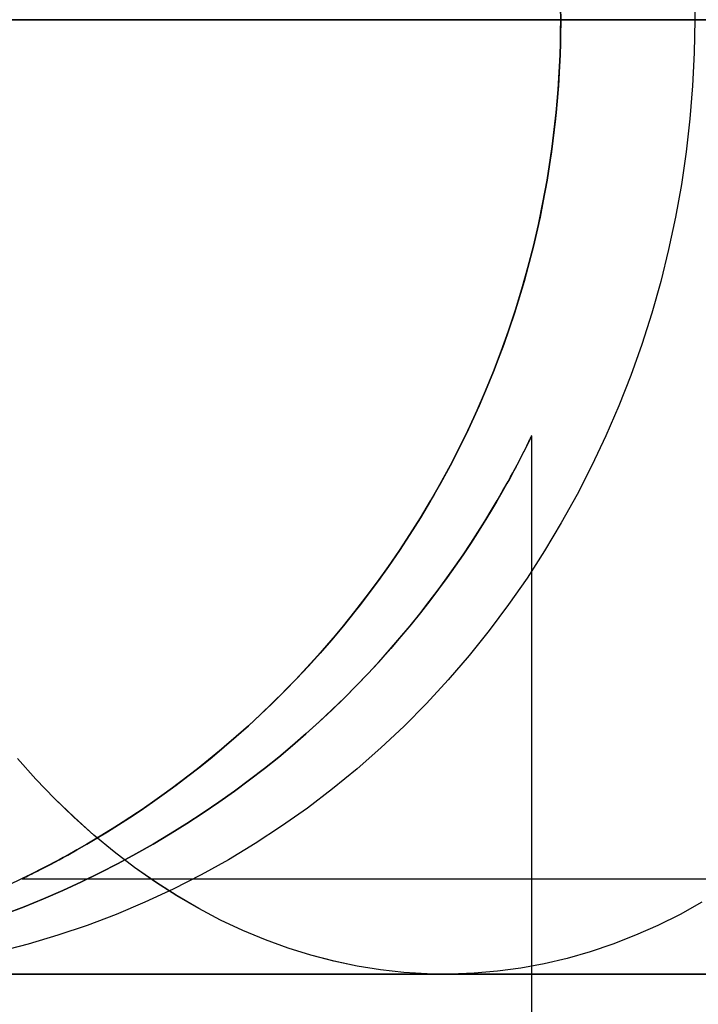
# Model space of a CAD drawing. Header units: millimetres. Extents: x -5 to 795, y 0 to 250.
# Tile 21 of 55: x 2.17 to 5.72, y 239.84 to 245. Entities that reach past the tile are written whole.
import ezdxf

# ---------------------------------------------------------------- set-up
doc = ezdxf.new("R2010")
doc.units = ezdxf.units.MM
doc.layers.add('Plant box - Two tier - Ferm Living', color=7, linetype='Continuous', true_color=0x000000)

msp = doc.modelspace()

# ---------------------------------------------------------------- linework, layer by layer
at = {"layer": 'Plant box - Two tier - Ferm Living'}
for p, q in [((4.997, 245.1735, 659.8458), (5, 245, 659.8458)), ((4.997, 245.1735, 20), (5, 245, 20)), ((4.997, 245.1735, 339.9235), (5, 245, 339.9235)), ((5.6993, 245.1735, 663.5279), (5.7021, 245, 663.5268)), ((4.9996, 245.0615, 155.0004), (5, 245, 155)), ((5, 245, 164), (4.9996, 245.0615, 163.9996)), ((2.3782, 245, 675.36), (1.8559, 245, 674.9201)), ((1.8559, 245, 4.9257), (2.3782, 245, 4.4858)), ((2.1837, 245, 667.6396), (1.9251, 245, 667.1975)), ((1.9251, 245, 12.6483), (2.1837, 245, 12.2062)), ((2.4573, 245, 668.0726), (2.1837, 245, 667.6396)), ((2.1837, 245, 12.2062), (2.4573, 245, 11.7732)), ((2.9153, 245, 675.7819), (2.3782, 245, 675.36)), ((2.3782, 245, 4.4858), (2.9153, 245, 4.0639)), ((2.7455, 245, 668.496), (2.4573, 245, 668.0726)), ((2.4573, 245, 11.7732), (2.7455, 245, 11.3498)), ((3.0479, 245, 668.9094), (2.7455, 245, 668.496)), ((2.7455, 245, 11.3498), (3.0479, 245, 10.9365)), ((3.4664, 245, 676.1852), (2.9153, 245, 675.7819)), ((2.9153, 245, 4.0639), (3.4664, 245, 3.6606)), ((3.3643, 245, 669.3121), (3.0479, 245, 668.9094)), ((3.0479, 245, 10.9365), (3.3643, 245, 10.5337)), ((3.6943, 245, 669.7039), (3.3643, 245, 669.3121)), ((3.3643, 245, 10.5337), (3.6943, 245, 10.1419)), ((4.031, 245, 676.5695), (3.4664, 245, 676.1852)), ((3.4664, 245, 3.6606), (4.031, 245, 3.2764)), ((4.0375, 245, 670.0841), (3.6943, 245, 669.7039)), ((3.6943, 245, 10.1419), (4.0375, 245, 9.7617)), ((4.6083, 245, 676.9342), (4.031, 245, 676.5695)), ((4.031, 245, 3.2764), (4.6083, 245, 2.9116)), ((4.3934, 245, 670.4524), (4.0375, 245, 670.0841)), ((4.0375, 245, 9.7617), (4.3934, 245, 9.3934)), ((4.7617, 245, 670.8084), (4.3934, 245, 670.4524)), ((4.3934, 245, 9.3934), (4.7617, 245, 9.0375)), ((5.1978, 245, 677.279), (4.6083, 245, 676.9342)), ((4.6083, 245, 2.9116), (5.1978, 245, 2.5668)), ((5.1419, 245, 671.1515), (4.7617, 245, 670.8084)), ((4.7617, 245, 9.0375), (5.1419, 245, 8.6943)), ((5, 245, 659.8458), (4.997, 244.8265, 659.8458)), ((5, 245, 20), (4.997, 244.8265, 20)), ((5, 245, 339.9235), (4.997, 244.8265, 339.9235)), ((5, 245, 155), (4.9996, 244.9385, 155.0004)), ((4.9996, 244.9385, 163.9996), (5, 245, 164)), ((5.0058, 245, 660.1872), (5, 245, 659.8458)), ((5, 245, 659.8458), (5, 245, 20)), ((5, 245, 20), (5.0058, 245, 19.6586)), ((5, 245, 164), (5, 245, 155)), ((5, 245, 155), (785, 245, 155)), ((5, 245, 164), (785, 245, 164)), ((5.0233, 245, 660.5282), (5.0058, 245, 660.1872)), ((5.0058, 245, 19.6586), (5.0233, 245, 19.3176)), ((5.0524, 245, 660.8685), (5.0233, 245, 660.5282)), ((5.0233, 245, 19.3176), (5.0524, 245, 18.9774)), ((5.0931, 245, 661.2075), (5.0524, 245, 660.8685)), ((5.0524, 245, 18.9774), (5.0931, 245, 18.6383)), ((5.1454, 245, 661.5449), (5.0931, 245, 661.2075)), ((5.0931, 245, 18.6383), (5.1454, 245, 18.3009)), ((5.5337, 245, 671.4815), (5.1419, 245, 671.1515)), ((5.1419, 245, 8.6943), (5.5337, 245, 8.3643)), ((5.2092, 245, 661.8804), (5.1454, 245, 661.5449)), ((5.1454, 245, 18.3009), (5.2092, 245, 17.9654)), ((5.7987, 245, 677.6035), (5.1978, 245, 677.279)), ((5.1978, 245, 2.5668), (5.7987, 245, 2.2423)), ((5.2843, 245, 662.2135), (5.2092, 245, 661.8804)), ((5.2092, 245, 17.9654), (5.2843, 245, 17.6324)), ((5.3708, 245, 662.5438), (5.2843, 245, 662.2135)), ((5.2843, 245, 17.6324), (5.3708, 245, 17.302)), ((5.4686, 245, 662.871), (5.3708, 245, 662.5438)), ((5.3708, 245, 17.302), (5.4686, 245, 16.9749)), ((5.5774, 245, 663.1946), (5.4686, 245, 662.871)), ((5.4686, 245, 16.9749), (5.5774, 245, 16.6512)), ((5.9365, 245, 671.7979), (5.5337, 245, 671.4815)), ((5.5337, 245, 8.3643), (5.9365, 245, 8.0479)), ((5.6972, 245, 663.5144), (5.5774, 245, 663.1946)), ((5.5774, 245, 16.6512), (5.6972, 245, 16.3315)), ((5.8279, 245, 663.8298), (5.6972, 245, 663.5144)), ((5.6972, 245, 16.3315), (5.8279, 245, 16.016)), ((5.7021, 245, 663.5268), (5.6993, 244.8265, 663.5279)), ((5.7021, 245, 16.319), (5.6993, 244.8265, 16.3179)), ((4.9996, 244.9385, 155.0004), (4.9985, 244.8772, 155.0017)), ((4.9985, 244.8772, 163.9983), (4.9996, 244.9385, 163.9996)), ((4.9985, 244.8772, 155.0017), (4.9966, 244.8162, 155.0037)), ((4.9966, 244.8162, 163.9963), (4.9985, 244.8772, 163.9983)), ((4.997, 244.8265, 659.8458), (4.988, 244.6531, 659.8458)), ((4.997, 244.8265, 20), (4.988, 244.6531, 20)), ((4.997, 244.8265, 339.9235), (4.988, 244.6531, 339.9235)), ((4.9966, 244.8162, 155.0037), (4.994, 244.7553, 155.0066)), ((4.994, 244.7553, 163.9934), (4.9966, 244.8162, 163.9963)), ((5.6993, 244.8265, 663.5279), (5.6909, 244.6531, 663.5312)), ((5.6993, 244.8265, 16.3179), (5.6909, 244.6531, 16.3146)), ((4.994, 244.7553, 155.0066), (4.9906, 244.6946, 155.0103)), ((4.9906, 244.6946, 163.9897), (4.994, 244.7553, 163.9934)), ((4.9906, 244.6946, 155.0103), (4.9866, 244.6342, 155.0148)), ((4.9866, 244.6342, 163.9852), (4.9906, 244.6946, 163.9897)), ((4.988, 244.6531, 659.8458), (4.9729, 244.4802, 659.8458)), ((4.988, 244.6531, 20), (4.9729, 244.4802, 20)), ((4.988, 244.6531, 339.9235), (4.9729, 244.4802, 339.9235)), ((5.6909, 244.6531, 663.5312), (5.6769, 244.4802, 663.5368)), ((5.6909, 244.6531, 16.3146), (5.6769, 244.4802, 16.309)), ((4.9866, 244.6342, 155.0148), (4.9818, 244.5739, 155.0202)), ((4.9818, 244.5739, 163.9798), (4.9866, 244.6342, 163.9852)), ((4.9818, 244.5739, 155.0202), (4.9763, 244.5139, 155.0263)), ((4.9763, 244.5139, 163.9737), (4.9818, 244.5739, 163.9798)), ((4.9763, 244.5139, 155.0263), (4.9701, 244.4541, 155.0332)), ((4.9701, 244.4541, 163.9668), (4.9763, 244.5139, 163.9737)), ((4.9729, 244.4802, 659.8458), (4.9519, 244.308, 659.8458)), ((4.9729, 244.4802, 20), (4.9519, 244.308, 20)), ((4.9729, 244.4802, 339.9235), (4.9519, 244.308, 339.9235)), ((4.9701, 244.4541, 155.0332), (4.9631, 244.3946, 155.0408)), ((4.9631, 244.3946, 163.9592), (4.9701, 244.4541, 163.9668)), ((5.6769, 244.4802, 663.5368), (5.6573, 244.308, 663.5445)), ((5.6769, 244.4802, 16.309), (5.6573, 244.308, 16.3013)), ((4.9631, 244.3946, 155.0408), (4.9555, 244.3353, 155.0493)), ((4.9555, 244.3353, 163.9507), (4.9631, 244.3946, 163.9592)), ((4.9555, 244.3353, 155.0493), (4.9473, 244.2763, 155.0585)), ((4.9473, 244.2763, 163.9415), (4.9555, 244.3353, 163.9507)), ((4.9519, 244.308, 659.8458), (4.9249, 244.1365, 659.8458)), ((4.9519, 244.308, 20), (4.9249, 244.1365, 20)), ((4.9519, 244.308, 339.9235), (4.9249, 244.1365, 339.9235)), ((4.9473, 244.2763, 155.0585), (4.9287, 244.159, 155.0792)), ((4.9287, 244.159, 163.9208), (4.9473, 244.2763, 163.9415)), ((5.6573, 244.308, 663.5445), (5.6322, 244.1365, 663.5544)), ((5.6573, 244.308, 16.3013), (5.6322, 244.1365, 16.2914)), ((4.9249, 244.1365, 659.8458), (4.8919, 243.9661, 659.8458)), ((4.9249, 244.1365, 20), (4.8919, 243.9661, 20)), ((4.9249, 244.1365, 339.9235), (4.8919, 243.9661, 339.9235)), ((4.9287, 244.159, 155.0792), (4.9074, 244.0428, 155.1029)), ((4.9074, 244.0428, 163.8971), (4.9287, 244.159, 163.9208)), ((5.6322, 244.1365, 663.5544), (5.6016, 243.9661, 663.5666)), ((5.6322, 244.1365, 16.2914), (5.6016, 243.9661, 16.2792)), ((4.9074, 244.0428, 155.1029), (4.8835, 243.9277, 155.1295)), ((4.8835, 243.9277, 163.8705), (4.9074, 244.0428, 163.8971)), ((4.8919, 243.9661, 659.8458), (4.8531, 243.7969, 659.8458)), ((4.8919, 243.9661, 20), (4.8531, 243.7969, 20)), ((4.8919, 243.9661, 339.9235), (4.8531, 243.7969, 339.9235)), ((5.6016, 243.9661, 663.5666), (5.5655, 243.7969, 663.5809)), ((5.6016, 243.9661, 16.2792), (5.5655, 243.7969, 16.2649)), ((4.8835, 243.9277, 155.1295), (4.8571, 243.8137, 155.1591)), ((4.8571, 243.8137, 163.8409), (4.8835, 243.9277, 163.8705)), ((4.8571, 243.8137, 155.1591), (4.8282, 243.7011, 155.1915)), ((4.8282, 243.7011, 163.8085), (4.8571, 243.8137, 163.8409)), ((4.8531, 243.7969, 659.8458), (4.8084, 243.6292, 659.8458)), ((4.8531, 243.7969, 20), (4.8084, 243.6292, 20)), ((4.8531, 243.7969, 339.9235), (4.8084, 243.6292, 339.9235)), ((5.5655, 243.7969, 663.5809), (5.524, 243.6292, 663.5973)), ((5.5655, 243.7969, 16.2649), (5.524, 243.6292, 16.2485)), ((4.8282, 243.7011, 155.1915), (4.7969, 243.5896, 155.2267)), ((4.7969, 243.5896, 163.7733), (4.8282, 243.7011, 163.8085)), ((4.8084, 243.6292, 659.8458), (4.758, 243.4632, 659.8458)), ((4.8084, 243.6292, 20), (4.758, 243.4632, 20)), ((4.8084, 243.6292, 339.9235), (4.758, 243.4632, 339.9235)), ((5.524, 243.6292, 663.5973), (5.477, 243.4632, 663.6159)), ((5.524, 243.6292, 16.2485), (5.477, 243.4632, 16.2299)), ((4.7969, 243.5896, 155.2267), (4.7632, 243.4796, 155.2646)), ((4.7632, 243.4796, 163.7354), (4.7969, 243.5896, 163.7733)), ((4.758, 243.4632, 659.8458), (4.7018, 243.299, 659.8458)), ((4.758, 243.4632, 20), (4.7018, 243.299, 20)), ((4.758, 243.4632, 339.9235), (4.7018, 243.299, 339.9235)), ((4.7632, 243.4796, 155.2646), (4.7271, 243.3708, 155.3053)), ((4.7271, 243.3708, 163.6947), (4.7632, 243.4796, 163.7354)), ((5.477, 243.4632, 663.6159), (5.4248, 243.299, 663.6366)), ((5.477, 243.4632, 16.2299), (5.4248, 243.299, 16.2092)), ((4.7271, 243.3708, 155.3053), (4.6888, 243.2635, 155.3485)), ((4.6888, 243.2635, 163.6515), (4.7271, 243.3708, 163.6947)), ((4.7018, 243.299, 659.8458), (4.6399, 243.1368, 659.8458)), ((4.7018, 243.299, 20), (4.6399, 243.1368, 20)), ((4.7018, 243.299, 339.9235), (4.6399, 243.1368, 339.9235)), ((5.4248, 243.299, 663.6366), (5.3672, 243.1368, 663.6593)), ((5.4248, 243.299, 16.2092), (5.3673, 243.1368, 16.1865)), ((4.6888, 243.2635, 155.3485), (4.6482, 243.1577, 155.3944)), ((4.6482, 243.1577, 163.6056), (4.6888, 243.2635, 163.6515)), ((4.6482, 243.1577, 155.3944), (4.6062, 243.055, 155.442)), ((4.6062, 243.055, 163.558), (4.6482, 243.1577, 163.6056)), ((4.6399, 243.1368, 659.8458), (4.5724, 242.9769, 659.8458)), ((4.6399, 243.1368, 20), (4.5724, 242.9769, 20)), ((4.6399, 243.1368, 339.9235), (4.5724, 242.9769, 339.9235)), ((5.3672, 243.1368, 663.6593), (5.3045, 242.9769, 663.6842)), ((5.3673, 243.1368, 16.1865), (5.3045, 242.9769, 16.1616)), ((4.6062, 243.055, 155.442), (4.5623, 242.9543, 155.4918)), ((4.5623, 242.9543, 163.5082), (4.6062, 243.055, 163.558)), ((4.5724, 242.9769, 659.8458), (4.4995, 242.8194, 659.8458)), ((4.5724, 242.9769, 20), (4.4995, 242.8194, 20)), ((4.5724, 242.9769, 339.9235), (4.4995, 242.8194, 339.9235)), ((4.5623, 242.9543, 155.4918), (4.5167, 242.8555, 155.5438)), ((4.5167, 242.8555, 163.4562), (4.5623, 242.9543, 163.5082)), ((5.3045, 242.9769, 663.6842), (5.2367, 242.8194, 663.711)), ((5.3045, 242.9769, 16.1616), (5.2367, 242.8194, 16.1348)), ((4.5167, 242.8555, 155.5438), (4.4694, 242.7587, 155.5978)), ((4.4694, 242.7587, 163.4022), (4.5167, 242.8555, 163.4562)), ((4.4995, 242.8194, 659.8458), (4.4211, 242.6646, 659.8458)), ((4.4995, 242.8194, 20), (4.4211, 242.6646, 20)), ((4.4995, 242.8194, 339.9235), (4.4211, 242.6646, 339.9235)), ((4.8227, 242.768, 159.0187), (4.8287, 242.7801, 159.0779)), ((4.833, 242.7887, 159.8737), (4.8275, 242.7776, 159.935)), ((4.8287, 242.7801, 159.0779), (4.8339, 242.7906, 159.1375)), ((4.8377, 242.7983, 159.812), (4.833, 242.7887, 159.8737)), ((4.8339, 242.7906, 159.1375), (4.8384, 242.7996, 159.1974)), ((4.8416, 242.8063, 159.7499), (4.8377, 242.7983, 159.812)), ((4.8384, 242.7996, 159.1974), (4.842, 242.8071, 159.2576)), ((4.8446, 242.8125, 159.6877), (4.8416, 242.8063, 159.7499)), ((4.842, 242.8071, 159.2576), (4.8449, 242.813, 159.318)), ((4.8468, 242.817, 159.6252), (4.8446, 242.8125, 159.6877)), ((4.8449, 242.813, 159.318), (4.8469, 242.8172, 159.3786)), ((4.8481, 242.8197, 159.5626), (4.8468, 242.817, 159.6252)), ((4.8469, 242.8172, 159.3786), (4.8481, 242.8197, 159.4393)), ((4.8481, 242.8197, 159.4393), (4.8485, 242.8206, 159.5)), ((4.8485, 242.8206, 159.5), (4.8481, 242.8197, 159.5626)), ((4.8485, 6.2213, 159.5), (4.8485, 242.8206, 159.5)), ((5.2367, 242.8194, 663.711), (5.1638, 242.6646, 663.7399)), ((5.2367, 242.8194, 16.1348), (5.1638, 242.6646, 16.1059)), ((4.4694, 242.7587, 155.5978), (4.4205, 242.6638, 155.6538)), ((4.4205, 242.6638, 163.3462), (4.4694, 242.7587, 163.4022)), ((4.8061, 242.735, 160.1167), (4.7974, 242.718, 160.1763)), ((4.8004, 242.7238, 158.8435), (4.8085, 242.7398, 158.9014)), ((4.814, 242.7506, 160.0566), (4.8061, 242.735, 160.1167)), ((4.8085, 242.7398, 158.9014), (4.816, 242.7546, 158.9598)), ((4.8211, 242.7648, 159.9961), (4.814, 242.7506, 160.0566)), ((4.816, 242.7546, 158.9598), (4.8227, 242.768, 159.0187)), ((4.8275, 242.7776, 159.935), (4.8211, 242.7648, 159.9961)), ((4.7779, 242.6804, 160.2941), (4.7671, 242.6599, 160.3522)), ((4.7718, 242.6687, 158.6724), (4.782, 242.6882, 158.7289)), ((4.788, 242.6998, 160.2354), (4.7779, 242.6804, 160.2941)), ((4.782, 242.6882, 158.7289), (4.7915, 242.7066, 158.786)), ((4.7974, 242.718, 160.1763), (4.788, 242.6998, 160.2354)), ((4.7915, 242.7066, 158.786), (4.8004, 242.7238, 158.8435)), ((4.4211, 242.6646, 659.8458), (4.3373, 242.5125, 659.8458)), ((4.4211, 242.6646, 20), (4.3373, 242.5125, 20)), ((4.4211, 242.6646, 339.9235), (4.3373, 242.5125, 339.9235)), ((4.4205, 242.6638, 155.6538), (4.3701, 242.5709, 155.7118)), ((4.3701, 242.5709, 163.2882), (4.4205, 242.6638, 163.3462)), ((4.7374, 242.6045, 158.5059), (4.7494, 242.6267, 158.5607)), ((4.7556, 242.6383, 160.4098), (4.7434, 242.6157, 160.4669)), ((4.7494, 242.6267, 158.5607), (4.7609, 242.6482, 158.6163)), ((4.7671, 242.6599, 160.3522), (4.7556, 242.6383, 160.4098)), ((4.7609, 242.6482, 158.6163), (4.7718, 242.6687, 158.6724)), ((5.1638, 242.6646, 663.7399), (5.0859, 242.5125, 663.7707)), ((5.1638, 242.6646, 16.1059), (5.086, 242.5125, 16.0751)), ((4.6975, 242.533, 158.3441), (4.7247, 242.5815, 158.4515)), ((4.7315, 242.5938, 160.5197), (4.7189, 242.5711, 160.5721)), ((4.7247, 242.5815, 158.4515), (4.7374, 242.6045, 158.5059)), ((4.7434, 242.6157, 160.4669), (4.7315, 242.5938, 160.5197)), ((4.3701, 242.5709, 155.7118), (4.3183, 242.4799, 155.7717)), ((4.3183, 242.4799, 163.2283), (4.3701, 242.5709, 163.2882)), ((4.6922, 242.5236, 160.6758), (4.6633, 242.4736, 160.7777)), ((4.6681, 242.4818, 158.2386), (4.6975, 242.533, 158.3441)), ((4.7189, 242.5711, 160.5721), (4.6922, 242.5236, 160.6758)), ((4.3373, 242.5125, 659.8458), (4.2484, 242.3635, 659.8458)), ((4.3373, 242.5125, 20), (4.2484, 242.3635, 20)), ((4.3373, 242.5125, 339.9235), (4.2484, 242.3635, 339.9235)), ((4.3183, 242.4799, 155.7717), (4.2652, 242.391, 155.8334)), ((4.2652, 242.391, 163.1666), (4.3183, 242.4799, 163.2283)), ((4.6633, 242.4736, 160.7777), (4.6324, 242.4216, 160.8778)), ((4.6365, 242.4284, 158.1351), (4.6681, 242.4818, 158.2386)), ((5.0859, 242.5125, 663.7707), (5.0032, 242.3635, 663.8034)), ((5.086, 242.5125, 16.0751), (5.0033, 242.3635, 16.0424)), ((4.6324, 242.4216, 160.8778), (4.5995, 242.3677, 160.9762)), ((4.6028, 242.373, 158.0333), (4.6365, 242.4284, 158.1351)), ((4.2652, 242.391, 155.8334), (4.2108, 242.3041, 155.8968)), ((4.2108, 242.3041, 163.1032), (4.2652, 242.391, 163.1666)), ((4.5995, 242.3677, 160.9762), (4.5646, 242.3121, 161.0731)), ((4.5669, 242.3157, 157.9331), (4.6028, 242.373, 158.0333)), ((4.2484, 242.3635, 659.8458), (4.1543, 242.2176, 659.8458)), ((4.2484, 242.3635, 20), (4.1543, 242.2176, 20)), ((4.2484, 242.3635, 339.9235), (4.1543, 242.2176, 339.9235)), ((4.529, 242.257, 157.8345), (4.5669, 242.3157, 157.9331)), ((5.0032, 242.3635, 663.8034), (4.9158, 242.2176, 663.8381)), ((5.0033, 242.3635, 16.0424), (4.9158, 242.2176, 16.0077)), ((4.2108, 242.3041, 155.8968), (4.1552, 242.2191, 155.962)), ((4.1552, 242.2191, 163.038), (4.2108, 242.3041, 163.1032)), ((4.5646, 242.3121, 161.0731), (4.5278, 242.2552, 161.1686)), ((4.1543, 242.2176, 659.8458), (4.0553, 242.0751, 659.8458)), ((4.1543, 242.2176, 20), (4.0553, 242.0751, 20)), ((4.1543, 242.2176, 339.9235), (4.0553, 242.0751, 339.9235)), ((4.1552, 242.2191, 155.962), (4.0985, 242.1362, 156.0288)), ((4.0985, 242.1362, 162.9712), (4.1552, 242.2191, 163.038)), ((4.4891, 242.1971, 157.7376), (4.529, 242.257, 157.8345)), ((4.5278, 242.2552, 161.1686), (4.4891, 242.1971, 161.2624)), ((4.9158, 242.2176, 663.8381), (4.8237, 242.0751, 663.8745)), ((4.9158, 242.2176, 16.0077), (4.8237, 242.0751, 15.9713)), ((4.4477, 242.137, 157.6435), (4.4891, 242.1971, 157.7376)), ((4.4891, 242.1971, 161.2624), (4.4483, 242.1379, 161.3552)), ((4.0985, 242.1362, 156.0288), (4.0408, 242.0554, 156.0971)), ((4.0408, 242.0554, 162.9029), (4.0985, 242.1362, 162.9712)), ((4.4043, 242.0759, 157.5505), (4.4477, 242.137, 157.6435)), ((4.4483, 242.1379, 161.3552), (4.4056, 242.0777, 161.4469)), ((4.0553, 242.0751, 659.8458), (3.9513, 241.9362, 659.8458)), ((4.0553, 242.0751, 20), (3.9513, 241.9362, 20)), ((4.0553, 242.0751, 339.9235), (3.9513, 241.9362, 339.9235)), ((4.3589, 242.014, 157.4588), (4.4043, 242.0759, 157.5505)), ((4.4056, 242.0777, 161.4469), (4.3609, 242.0167, 161.5373)), ((4.8237, 242.0751, 663.8745), (4.727, 241.9361, 663.9128)), ((4.8237, 242.0751, 15.9713), (4.727, 241.9361, 15.933)), ((4.0408, 242.0554, 156.0971), (3.9822, 241.9765, 156.167)), ((3.9822, 241.9765, 162.833), (4.0408, 242.0554, 162.9029)), ((4.3116, 241.9515, 157.3683), (4.3589, 242.014, 157.4588)), ((4.3609, 242.0167, 161.5373), (4.3143, 241.9551, 161.6266)), ((3.9822, 241.9765, 156.167), (3.9227, 241.8997, 156.2384)), ((3.9227, 241.8997, 162.7616), (3.9822, 241.9765, 162.833)), ((4.3143, 241.9551, 161.6266), (4.2659, 241.893, 161.7145)), ((3.9513, 241.9362, 659.8458), (3.8426, 241.8009, 659.8458)), ((3.9513, 241.9362, 20), (3.8426, 241.8009, 20)), ((3.9513, 241.9362, 339.9235), (3.8426, 241.8009, 339.9235)), ((4.2624, 241.8885, 157.2792), (4.3116, 241.9515, 157.3683)), ((4.727, 241.9361, 663.9128), (4.6259, 241.8009, 663.9528)), ((4.727, 241.9361, 15.933), (4.6259, 241.8009, 15.893)), ((3.9227, 241.8997, 156.2384), (3.8625, 241.825, 156.3111)), ((3.8625, 241.825, 162.6889), (3.9227, 241.8997, 162.7616)), ((4.2113, 241.8253, 157.1915), (4.2624, 241.8885, 157.2792)), ((4.2659, 241.893, 161.7145), (4.2157, 241.8307, 161.8011)), ((3.8426, 241.8009, 659.8458), (3.7292, 241.6694, 659.8458)), ((3.8426, 241.8009, 20), (3.7292, 241.6694, 20)), ((3.8426, 241.8009, 339.9235), (3.7292, 241.6694, 339.9235)), ((3.8625, 241.825, 156.3111), (3.8016, 241.7523, 156.3851)), ((3.8016, 241.7523, 162.6149), (3.8625, 241.825, 162.6889)), ((4.1584, 241.7619, 157.1052), (4.2113, 241.8253, 157.1915)), ((4.2157, 241.8307, 161.8011), (4.1637, 241.7683, 161.8862)), ((4.6259, 241.8009, 663.9528), (4.5205, 241.6694, 663.9945)), ((4.6259, 241.8009, 15.893), (4.5205, 241.6694, 15.8513)), ((3.8016, 241.7523, 156.3851), (3.7406, 241.6822, 156.4599)), ((3.7406, 241.6822, 162.5401), (3.8016, 241.7523, 162.6149)), ((4.1037, 241.6987, 157.0204), (4.1584, 241.7619, 157.1052)), ((4.1637, 241.7683, 161.8862), (4.1101, 241.7059, 161.97)), ((4.047, 241.6353, 156.9366), (4.1037, 241.6987, 157.0204)), ((4.1101, 241.7059, 161.97), (4.0528, 241.6417, 162.0551)), ((3.7292, 241.6694, 659.8458), (3.6114, 241.542, 659.8458)), ((3.7292, 241.6694, 20), (3.6114, 241.542, 20)), ((3.7292, 241.6694, 339.9235), (3.6114, 241.542, 339.9235)), ((3.7406, 241.6822, 156.4599), (3.6789, 241.6139, 156.5361)), ((3.6789, 241.6139, 162.4639), (3.7406, 241.6822, 162.5401)), ((4.5205, 241.6694, 663.9945), (4.411, 241.542, 664.0379)), ((4.5205, 241.6694, 15.8513), (4.411, 241.542, 15.8079)), ((3.6789, 241.6139, 156.5361), (3.6167, 241.5476, 156.6137)), ((3.6167, 241.5476, 162.3863), (3.6789, 241.6139, 162.4639)), ((3.9884, 241.572, 156.854), (4.047, 241.6353, 156.9366)), ((4.0528, 241.6417, 162.0551), (3.9935, 241.5774, 162.139)), ((3.6114, 241.542, 659.8458), (3.4892, 241.4187, 659.8458)), ((3.6114, 241.542, 20), (3.4892, 241.4187, 20)), ((3.6114, 241.542, 339.9235), (3.4892, 241.4187, 339.9235)), ((3.6167, 241.5476, 156.6137), (3.5541, 241.4832, 156.6925)), ((3.5541, 241.4832, 162.3075), (3.6167, 241.5476, 162.3863)), ((3.9279, 241.5088, 156.7726), (3.9884, 241.572, 156.854)), ((3.9935, 241.5774, 162.139), (3.9322, 241.5133, 162.2216)), ((4.411, 241.542, 664.0379), (4.2974, 241.4187, 664.0829)), ((4.411, 241.542, 15.8079), (4.2974, 241.4187, 15.7629)), ((3.8654, 241.4459, 156.6925), (3.9279, 241.5088, 156.7726)), ((3.9322, 241.5133, 162.2216), (3.869, 241.4495, 162.303)), ((3.5541, 241.4832, 156.6925), (3.4912, 241.4207, 156.7726)), ((3.4912, 241.4207, 162.2274), (3.5541, 241.4832, 162.3075)), ((3.8009, 241.3833, 156.6137), (3.8654, 241.4459, 156.6925)), ((3.869, 241.4495, 162.303), (3.8037, 241.386, 162.383)), ((3.4892, 241.4187, 659.8458), (3.3628, 241.2998, 659.8458)), ((3.4892, 241.4187, 20), (3.3628, 241.2998, 20)), ((3.4892, 241.4187, 339.9235), (3.3628, 241.2998, 339.9235)), ((3.4912, 241.4207, 156.7726), (3.428, 241.3601, 156.854)), ((3.428, 241.3601, 162.146), (3.4912, 241.4207, 162.2274)), ((3.8037, 241.386, 162.383), (3.7365, 241.3229, 162.4617)), ((4.2974, 241.4187, 664.0829), (4.1798, 241.2998, 664.1294)), ((4.2974, 241.4187, 15.7629), (4.1798, 241.2998, 15.7164)), ((3.428, 241.3601, 156.854), (3.3647, 241.3015, 156.9366)), ((3.3647, 241.3015, 162.0634), (3.428, 241.3601, 162.146)), ((3.7346, 241.3211, 156.5361), (3.8009, 241.3833, 156.6137)), ((3.3628, 241.2998, 659.8458), (3.2324, 241.1853, 659.8458)), ((3.3628, 241.2998, 20), (3.2324, 241.1853, 20)), ((3.3628, 241.2998, 339.9235), (3.2324, 241.1853, 339.9235)), ((3.3647, 241.3015, 156.9366), (3.3013, 241.2448, 157.0204)), ((3.3013, 241.2448, 161.9796), (3.3647, 241.3015, 162.0634)), ((3.6664, 241.2594, 156.4599), (3.7346, 241.3211, 156.5361)), ((3.7365, 241.3229, 162.4617), (3.6674, 241.2603, 162.539)), ((4.1798, 241.2998, 664.1294), (4.0585, 241.1853, 664.1774)), ((4.1798, 241.2998, 15.7164), (4.0586, 241.1853, 15.6684)), ((3.3013, 241.2448, 157.0204), (3.2381, 241.1902, 157.1052)), ((3.2381, 241.1902, 161.8948), (3.3013, 241.2448, 161.9796)), ((3.6674, 241.2603, 162.539), (3.5962, 241.1984, 162.6149)), ((3.5962, 241.1984, 156.3851), (3.6664, 241.2594, 156.4599)), ((3.2324, 241.1853, 659.8458), (3.098, 241.0754, 659.8458)), ((3.2324, 241.1853, 20), (3.098, 241.0754, 20)), ((3.2324, 241.1853, 339.9235), (3.098, 241.0754, 339.9235)), ((3.2381, 241.1902, 157.1052), (3.1747, 241.1373, 157.1915)), ((3.1747, 241.1373, 161.8085), (3.2381, 241.1902, 161.8948)), ((3.5233, 241.1373, 156.3108), (3.5962, 241.1984, 156.3851)), ((3.5962, 241.1984, 162.6149), (3.5233, 241.1373, 162.6892)), ((4.0585, 241.1853, 664.1774), (3.9336, 241.0754, 664.2269)), ((4.0586, 241.1853, 15.6684), (3.9336, 241.0754, 15.6189)), ((2.2513, 241.0223, 672.5946), (2.1549, 241.1298, 672.6909)), ((2.2512, 241.0223, 7.2513), (2.1549, 241.1298, 7.1549)), ((3.1747, 241.1373, 157.1915), (3.1115, 241.0862, 157.2792)), ((3.1115, 241.0862, 161.7208), (3.1747, 241.1373, 161.8085)), ((3.4483, 241.077, 156.2379), (3.5233, 241.1373, 156.3108)), ((3.5233, 241.1373, 162.6892), (3.4483, 241.077, 162.7621)), ((3.1115, 241.0862, 157.2792), (3.0485, 241.037, 157.3683)), ((3.0485, 241.037, 161.6317), (3.1115, 241.0862, 161.7208)), ((3.3711, 241.0175, 156.1663), (3.4483, 241.077, 156.2379)), ((3.4483, 241.077, 162.7621), (3.3711, 241.0175, 162.8337)), ((3.098, 241.0754, 659.8458), (2.9599, 240.9703, 659.8458)), ((3.098, 241.0754, 20), (2.9599, 240.9703, 20)), ((3.098, 241.0754, 339.9235), (2.9599, 240.9703, 339.9235)), ((3.0485, 241.037, 157.3683), (2.986, 240.9896, 157.4588)), ((2.986, 240.9896, 161.5412), (3.0485, 241.037, 161.6317)), ((3.9336, 241.0754, 664.2269), (3.8053, 240.9703, 664.2777)), ((3.9336, 241.0754, 15.6189), (3.8053, 240.9703, 15.5681)), ((2.3502, 240.9195, 7.3502), (2.2512, 241.0223, 7.2513)), ((2.3502, 240.9195, 672.4957), (2.2513, 241.0223, 672.5946)), ((2.986, 240.9896, 157.4588), (2.9241, 240.9442, 157.5505)), ((2.9241, 240.9442, 161.4495), (2.986, 240.9896, 161.5412)), ((3.292, 240.9589, 156.0962), (3.3711, 241.0175, 156.1663)), ((3.3711, 241.0175, 162.8337), (3.292, 240.9589, 162.9038)), ((2.9599, 240.9703, 659.8458), (2.8183, 240.87, 659.8458)), ((2.9599, 240.9703, 20), (2.8183, 240.87, 20)), ((2.9599, 240.9703, 339.9235), (2.8183, 240.87, 339.9235)), ((2.9241, 240.9442, 157.5505), (2.863, 240.9008, 157.6435)), ((2.863, 240.9008, 161.3565), (2.9241, 240.9442, 161.4495)), ((3.2107, 240.9012, 156.0276), (3.292, 240.9589, 156.0962)), ((3.292, 240.9589, 162.9038), (3.2107, 240.9012, 162.9724)), ((3.8053, 240.9703, 664.2777), (3.6736, 240.87, 664.3299)), ((3.8053, 240.9703, 15.5681), (3.6736, 240.87, 15.5159)), ((2.4516, 240.8217, 672.3943), (2.3502, 240.9195, 672.4957)), ((2.4515, 240.8217, 7.4516), (2.3502, 240.9195, 7.3502)), ((2.8183, 240.87, 659.8458), (2.6733, 240.7746, 659.8458)), ((2.8183, 240.87, 20), (2.6733, 240.7746, 20)), ((2.8183, 240.87, 339.9235), (2.6733, 240.7746, 339.9235)), ((2.863, 240.9008, 157.6435), (2.8029, 240.8595, 157.7376)), ((2.8029, 240.8595, 161.2624), (2.863, 240.9008, 161.3565)), ((3.1275, 240.8446, 155.9605), (3.2107, 240.9012, 156.0276)), ((3.2107, 240.9012, 162.9724), (3.1275, 240.8446, 163.0395)), ((3.6736, 240.87, 664.3299), (3.5387, 240.7746, 664.3833)), ((3.6736, 240.87, 15.5159), (3.5387, 240.7746, 15.4626)), ((2.5552, 240.7289, 7.5553), (2.4515, 240.8217, 7.4516)), ((2.5553, 240.7289, 672.2906), (2.4516, 240.8217, 672.3943)), ((2.743, 240.8196, 157.8345), (2.6843, 240.7816, 157.9331)), ((2.6843, 240.7816, 161.0669), (2.743, 240.8196, 161.1655)), ((2.8029, 240.8595, 157.7376), (2.743, 240.8196, 157.8345)), ((2.743, 240.8196, 161.1655), (2.8029, 240.8595, 161.2624)), ((3.0423, 240.7892, 155.8952), (3.1275, 240.8446, 155.9605)), ((3.1275, 240.8446, 163.0395), (3.0423, 240.7892, 163.1048)), ((2.6733, 240.7746, 659.8458), (2.525, 240.6844, 659.8458)), ((2.6733, 240.7746, 20), (2.525, 240.6844, 20)), ((2.6733, 240.7746, 339.9235), (2.525, 240.6844, 339.9235)), ((2.6843, 240.7816, 157.9331), (2.627, 240.7457, 158.0333)), ((2.627, 240.7457, 160.9667), (2.6843, 240.7816, 161.0669)), ((2.9551, 240.7349, 155.8316), (3.0423, 240.7892, 155.8952)), ((3.0423, 240.7892, 163.1048), (2.9551, 240.7349, 163.1684)), ((3.5387, 240.7746, 664.3833), (3.4009, 240.6844, 664.4378)), ((3.5387, 240.7746, 15.4626), (3.4009, 240.6844, 15.408)), ((2.6612, 240.6412, 7.6612), (2.5552, 240.7289, 7.5553)), ((2.6612, 240.6412, 672.1847), (2.5553, 240.7289, 672.2906)), ((2.627, 240.7457, 158.0333), (2.5716, 240.712, 158.1351)), ((2.5716, 240.712, 160.8649), (2.627, 240.7457, 160.9667)), ((2.866, 240.6819, 155.7697), (2.9551, 240.7349, 155.8316)), ((2.9551, 240.7349, 163.1684), (2.866, 240.6819, 163.2303)), ((2.525, 240.6844, 659.8458), (2.3737, 240.5994, 659.8458)), ((2.525, 240.6844, 20), (2.3737, 240.5994, 20)), ((2.525, 240.6844, 339.9235), (2.3737, 240.5994, 339.9235)), ((2.5182, 240.6804, 158.2386), (2.467, 240.651, 158.3441)), ((2.467, 240.651, 160.6559), (2.5182, 240.6804, 160.7614)), ((2.5716, 240.712, 158.1351), (2.5182, 240.6804, 158.2386)), ((2.5182, 240.6804, 160.7614), (2.5716, 240.712, 160.8649)), ((2.7751, 240.6303, 155.7098), (2.866, 240.6819, 155.7697)), ((2.866, 240.6819, 163.2303), (2.7751, 240.6303, 163.2902)), ((3.4009, 240.6844, 664.4378), (3.2602, 240.5994, 664.4935)), ((3.4009, 240.6844, 15.408), (3.2602, 240.5994, 15.3523)), ((2.4185, 240.6239, 158.4515), (2.3955, 240.6112, 158.5059)), ((2.3955, 240.6112, 160.4941), (2.4185, 240.6239, 160.5485)), ((2.467, 240.651, 158.3441), (2.4185, 240.6239, 158.4515)), ((2.4185, 240.6239, 160.5485), (2.467, 240.651, 160.6559)), ((2.7692, 240.5588, 672.0766), (2.6612, 240.6412, 672.1847)), ((2.7692, 240.5588, 7.7692), (2.6612, 240.6412, 7.6612)), ((2.6822, 240.5801, 155.6517), (2.7751, 240.6303, 155.7098)), ((2.7751, 240.6303, 163.2902), (2.6822, 240.5801, 163.3483)), ((2.3737, 240.5994, 659.8458), (2.2195, 240.5196, 659.8458)), ((2.3737, 240.5994, 20), (2.2195, 240.5196, 20)), ((2.3737, 240.5994, 339.9235), (2.2195, 240.5196, 339.9235)), ((2.3118, 240.5666, 158.7289), (2.2934, 240.557, 158.786)), ((2.2934, 240.557, 160.214), (2.3118, 240.5666, 160.2711)), ((2.3313, 240.5768, 158.6724), (2.3118, 240.5666, 158.7289)), ((2.3118, 240.5666, 160.2711), (2.3313, 240.5768, 160.3276)), ((2.3518, 240.5876, 158.6163), (2.3313, 240.5768, 158.6724)), ((2.3313, 240.5768, 160.3276), (2.3518, 240.5876, 160.3837)), ((2.3733, 240.5991, 158.5607), (2.3518, 240.5876, 158.6163)), ((2.3518, 240.5876, 160.3837), (2.3733, 240.5991, 160.4393)), ((2.3955, 240.6112, 158.5059), (2.3733, 240.5991, 158.5607)), ((2.3733, 240.5991, 160.4393), (2.3955, 240.6112, 160.4941)), ((2.5875, 240.5314, 155.5957), (2.6822, 240.5801, 155.6517)), ((2.6822, 240.5801, 163.3483), (2.5875, 240.5314, 163.4043)), ((3.2602, 240.5994, 664.4935), (3.1168, 240.5196, 664.5503)), ((3.2602, 240.5994, 15.3523), (3.1168, 240.5196, 15.2955)), ((2.2195, 240.5196, 659.8458), (2.0627, 240.4453, 659.8458)), ((2.2195, 240.5196, 20), (2.0627, 240.4453, 20)), ((2.2195, 240.5196, 339.9235), (2.0627, 240.4453, 339.9235)), ((2.2004, 240.5102, 159.1974), (2.1929, 240.5065, 159.2576)), ((2.1929, 240.5065, 159.7424), (2.2004, 240.5102, 159.8026)), ((2.2094, 240.5146, 159.1375), (2.2004, 240.5102, 159.1974)), ((2.2004, 240.5102, 159.8026), (2.2094, 240.5146, 159.8625)), ((2.2199, 240.5198, 159.0779), (2.2094, 240.5146, 159.1375)), ((2.2094, 240.5146, 159.8625), (2.2199, 240.5198, 159.9221)), ((2.232, 240.5258, 159.0187), (2.2199, 240.5198, 159.0779)), ((2.2199, 240.5198, 159.9221), (2.232, 240.5258, 159.9813)), ((2.2454, 240.5325, 158.9598), (2.232, 240.5258, 159.0187)), ((2.232, 240.5258, 159.9813), (2.2454, 240.5325, 160.0402)), ((2.2602, 240.54, 158.9014), (2.2454, 240.5325, 158.9598)), ((2.2454, 240.5325, 160.0402), (2.2602, 240.54, 160.0986)), ((2.2762, 240.5482, 158.8435), (2.2602, 240.54, 158.9014)), ((2.2602, 240.54, 160.0986), (2.2762, 240.5482, 160.1565)), ((2.2934, 240.557, 158.786), (2.2762, 240.5482, 158.8435)), ((2.2762, 240.5482, 160.1565), (2.2934, 240.557, 160.214)), ((2.491, 240.4844, 155.5417), (2.5875, 240.5314, 155.5957)), ((2.5875, 240.5314, 163.4043), (2.491, 240.4844, 163.4583)), ((2.8792, 240.4818, 671.9667), (2.7692, 240.5588, 672.0766)), ((2.8791, 240.4818, 7.8792), (2.7692, 240.5588, 7.7692)), ((3.1168, 240.5196, 664.5503), (2.971, 240.4453, 664.608)), ((3.1168, 240.5196, 15.2955), (2.971, 240.4453, 15.2378)), ((2.1803, 240.5004, 159.4393), (2.1794, 240.5, 159.5)), ((2.1794, 240.5, 159.5), (2.1803, 240.5004, 159.5607)), ((2.1794, 240.5, 159.5), (787.8206, 240.5, 159.5)), ((2.1828, 240.5016, 159.3786), (2.1803, 240.5004, 159.4393)), ((2.1803, 240.5004, 159.5607), (2.1828, 240.5016, 159.6214)), ((2.187, 240.5037, 159.318), (2.1828, 240.5016, 159.3786)), ((2.1828, 240.5016, 159.6214), (2.187, 240.5037, 159.682)), ((2.1929, 240.5065, 159.2576), (2.187, 240.5037, 159.318)), ((2.187, 240.5037, 159.682), (2.1929, 240.5065, 159.7424)), ((2.3927, 240.439, 155.4899), (2.491, 240.4844, 155.5417)), ((2.491, 240.4844, 163.4583), (2.3927, 240.439, 163.5101)), ((2.9909, 240.4102, 7.991), (2.8791, 240.4818, 7.8792)), ((2.991, 240.4102, 671.8549), (2.8792, 240.4818, 671.9667)), ((2.2926, 240.3954, 155.4402), (2.3927, 240.439, 155.4899)), ((2.3927, 240.439, 163.5101), (2.2926, 240.3954, 163.5598)), ((2.971, 240.4453, 664.608), (2.8229, 240.3765, 664.6666)), ((2.971, 240.4453, 15.2378), (2.8229, 240.3765, 15.1792)), ((3.1044, 240.3441, 8.1045), (2.9909, 240.4102, 7.991)), ((3.1045, 240.3441, 671.7414), (2.991, 240.4102, 671.8549)), ((2.1908, 240.3536, 155.3929), (2.2926, 240.3954, 155.4402)), ((2.2926, 240.3954, 163.5598), (2.1908, 240.3536, 163.6071)), ((2.8229, 240.3765, 664.6666), (2.6726, 240.3132, 664.7261)), ((2.8229, 240.3765, 15.1792), (2.6726, 240.3132, 15.1197)), ((5.7393, 240.3765, 669.1065), (5.625, 240.3132, 669.2208)), ((5.7393, 240.3765, 10.7393), (5.625, 240.3132, 10.625)), ((2.0873, 240.3138, 155.3479), (2.1908, 240.3536, 155.3929)), ((2.1908, 240.3536, 163.6071), (2.0873, 240.3138, 163.6521)), ((2.6726, 240.3132, 664.7261), (2.5204, 240.2556, 664.7864)), ((2.6726, 240.3132, 15.1197), (2.5204, 240.2556, 15.0594)), ((3.2195, 240.2837, 8.2195), (3.1044, 240.3441, 8.1045)), ((3.2195, 240.2837, 671.6263), (3.1045, 240.3441, 671.7414)), ((5.625, 240.3132, 10.625), (5.5092, 240.2556, 10.5093)), ((5.625, 240.3132, 669.2208), (5.5093, 240.2556, 669.3366)), ((2.5204, 240.2556, 664.7864), (2.3664, 240.2036, 664.8474)), ((2.5204, 240.2556, 15.0594), (2.3664, 240.2036, 14.9984)), ((3.3359, 240.2289, 671.5099), (3.2195, 240.2837, 671.6263)), ((3.3359, 240.2289, 8.3359), (3.2195, 240.2837, 8.2195)), ((5.5092, 240.2556, 10.5093), (5.3921, 240.2036, 10.3922)), ((5.5093, 240.2556, 669.3366), (5.3922, 240.2036, 669.4537)), ((2.3664, 240.2036, 664.8474), (2.2108, 240.1575, 664.9089)), ((2.3664, 240.2036, 14.9984), (2.2108, 240.1575, 14.9369)), ((3.4537, 240.1799, 671.3922), (3.3359, 240.2289, 671.5099)), ((3.4536, 240.1799, 8.4537), (3.3359, 240.2289, 8.3359)), ((5.3921, 240.2036, 10.3922), (5.2738, 240.1575, 10.2739)), ((5.3922, 240.2036, 669.4537), (5.2739, 240.1575, 669.572)), ((2.2108, 240.1575, 664.9089), (2.0539, 240.1172, 664.9711)), ((2.2108, 240.1575, 14.9369), (2.0539, 240.1172, 14.8747)), ((3.5725, 240.1366, 8.5725), (3.4536, 240.1799, 8.4537)), ((3.5725, 240.1366, 671.2733), (3.4537, 240.1799, 671.3922)), ((5.2739, 240.1575, 669.572), (5.1545, 240.1172, 669.6914)), ((5.2738, 240.1575, 10.2739), (5.1545, 240.1172, 10.1545)), ((3.6924, 240.0993, 671.1535), (3.5725, 240.1366, 671.2733)), ((3.6924, 240.0993, 8.6924), (3.5725, 240.1366, 8.5725)), ((3.8131, 240.0678, 671.0328), (3.6924, 240.0993, 671.1535)), ((3.813, 240.0678, 8.8131), (3.6924, 240.0993, 8.6924)), ((5.1545, 240.1172, 669.6914), (5.0342, 240.0828, 669.8116)), ((5.1545, 240.1172, 10.1545), (5.0342, 240.0828, 10.0342)), ((3.9344, 240.0423, 8.9345), (3.813, 240.0678, 8.8131)), ((3.9345, 240.0423, 670.9114), (3.8131, 240.0678, 671.0328)), ((4.9131, 240.0543, 669.9327), (4.7914, 240.0318, 670.0544)), ((4.9131, 240.0543, 9.9131), (4.7914, 240.0318, 9.7914)), ((5.0342, 240.0828, 669.8116), (4.9131, 240.0543, 669.9327)), ((5.0342, 240.0828, 10.0342), (4.9131, 240.0543, 9.9131)), ((2.1837, 240, 667.6396), (1.9251, 240, 667.1975)), ((1.9251, 240, 12.6483), (2.1837, 240, 12.2062)), ((2.4573, 240, 668.0726), (2.1837, 240, 667.6396)), ((2.1837, 240, 12.2062), (2.4573, 240, 11.7732)), ((2.7455, 240, 668.496), (2.4573, 240, 668.0726)), ((2.4573, 240, 11.7732), (2.7455, 240, 11.3498)), ((3.0479, 240, 668.9094), (2.7455, 240, 668.496)), ((2.7455, 240, 11.3498), (3.0479, 240, 10.9365)), ((3.3643, 240, 669.3121), (3.0479, 240, 668.9094)), ((3.0479, 240, 10.9365), (3.3643, 240, 10.5337)), ((3.6943, 240, 669.7039), (3.3643, 240, 669.3121)), ((3.3643, 240, 10.5337), (3.6943, 240, 10.1419)), ((4.0375, 240, 670.0841), (3.6943, 240, 669.7039)), ((3.6943, 240, 10.1419), (4.0375, 240, 9.7617)), ((4.0564, 240.0228, 9.0564), (3.9344, 240.0423, 8.9345)), ((4.0564, 240.0228, 670.7894), (3.9345, 240.0423, 670.9114)), ((4.3934, 240, 670.4524), (4.0375, 240, 670.0841)), ((4.0375, 240, 9.7617), (4.3934, 240, 9.3934)), ((4.1788, 240.0092, 670.6671), (4.0564, 240.0228, 670.7894)), ((4.1787, 240.0092, 9.1788), (4.0564, 240.0228, 9.0564)), ((4.3013, 240.0017, 9.3014), (4.1787, 240.0092, 9.1788)), ((4.3014, 240.0017, 670.5445), (4.1788, 240.0092, 670.6671)), ((4.4241, 240.0002, 9.4241), (4.3013, 240.0017, 9.3014)), ((4.4241, 240.0002, 670.4217), (4.3014, 240.0017, 670.5445)), ((4.7617, 240, 670.8084), (4.3934, 240, 670.4524)), ((4.3934, 240, 9.3934), (4.7617, 240, 9.0375)), ((4.5468, 240.0047, 670.2991), (4.4241, 240.0002, 670.4217)), ((4.5468, 240.0047, 9.5468), (4.4241, 240.0002, 9.4241)), ((4.6693, 240.0152, 670.1766), (4.5468, 240.0047, 670.2991)), ((4.6692, 240.0152, 9.6693), (4.5468, 240.0047, 9.5468)), ((4.7914, 240.0318, 9.7914), (4.6692, 240.0152, 9.6693)), ((4.7914, 240.0318, 670.0544), (4.6693, 240.0152, 670.1766)), ((5.1419, 240, 671.1515), (4.7617, 240, 670.8084)), ((4.7617, 240, 9.0375), (5.1419, 240, 8.6943)), ((5.5337, 240, 671.4815), (5.1419, 240, 671.1515)), ((5.1419, 240, 8.6943), (5.5337, 240, 8.3643)), ((5.9365, 240, 671.7979), (5.5337, 240, 671.4815)), ((5.5337, 240, 8.3643), (5.9365, 240, 8.0479))]:
    msp.add_line(p, q, dxfattribs=at)

doc.saveas('drawing.dxf')
